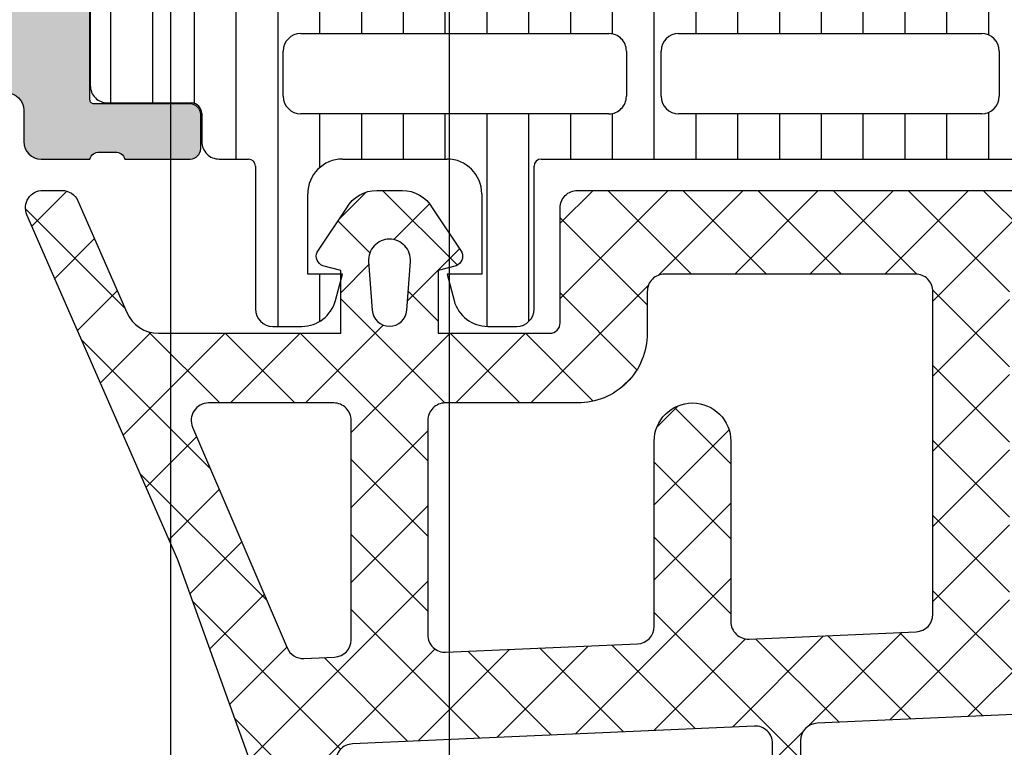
# Model space of a CAD drawing. Header units: millimetres. Extents: x 373037 to 682063, y 76092 to 274210.
# Tile 196 of 256: x 655059 to 655088, y 270400 to 270421. Entities that reach past the tile are written whole.
import ezdxf

# ---------------------------------------------------------------- set-up
doc = ezdxf.new("R2010")
doc.units = ezdxf.units.MM
doc.header["$LTSCALE"] = 100
doc.layers.add('PUDORYS', color=253, linetype='CONTINUOUS')

msp = doc.modelspace()

# ---------------------------------------------------------------- hatches: boundary and pattern name
at = {"layer": 'PUDORYS', "true_color": 0x939598}
h = msp.add_hatch(color=252, dxfattribs=at)
edge = h.paths.add_edge_path()
edge.add_arc((655049.3202230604, 270371.665060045), 0.5000674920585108, 180.0077324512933, 269.9922675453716)
edge.add_line((655049.320155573, 270371.1649925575), (655053.320155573, 270371.1649925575))
edge.add_arc((655053.3200880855, 270371.665060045), 0.5000674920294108, 270.0077324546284, 359.9922675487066)
edge.add_line((655053.820155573, 270371.6649925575), (655053.820155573, 270372.9650413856))
edge.add_arc((655053.3201186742, 270372.9650044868), 0.500036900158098, 0.004227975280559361, 89.9957720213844)
edge.add_line((655053.320155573, 270373.4650413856), (655052.820155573, 270373.4650413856))
edge.add_line((655052.820155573, 270373.4650413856), (655052.820155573, 270372.4650413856))
edge.add_line((655052.820155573, 270372.4650413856), (655051.320155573, 270372.4650413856))
edge.add_arc((655051.3201185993, 270373.4650044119), 0.9999630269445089, 179.9978814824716, 270.00211851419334, ccw=False)
edge.add_line((655050.320155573, 270373.4650413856), (655050.320155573, 270377.4650413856))
edge.add_arc((655051.3202324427, 270377.4649645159), 1.000076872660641, 90.00440397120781, 179.9955960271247, ccw=False)
edge.add_line((655051.320155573, 270378.4650413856), (655052.820155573, 270378.4650413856))
edge.add_line((655052.820155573, 270378.4650413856), (655052.820155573, 270377.4650413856))
edge.add_line((655052.820155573, 270377.4650413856), (655053.320155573, 270377.4650413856))
edge.add_arc((655053.3202130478, 270377.9649839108), 0.4999425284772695, 269.9934131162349, 360.0065868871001)
edge.add_line((655053.820155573, 270377.9650413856), (655053.820155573, 270380.7650291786))
edge.add_arc((655053.320155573, 270380.7650291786), 0.5, 0, 90)
edge.add_line((655053.320155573, 270381.2650291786), (655053.120155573, 270381.2650291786))
edge.add_arc((655053.120155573, 270380.7650291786), 0.5, 90, 180)
edge.add_line((655052.620155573, 270380.7650291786), (655052.620155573, 270380.2650291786))
edge.add_arc((655052.1201204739, 270380.2650642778), 0.5000351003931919, 270.0040217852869, 359.995978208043, ccw=False)
edge.add_line((655052.120155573, 270379.7650291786), (655051.3201525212, 270379.7650291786))
edge.add_arc((655051.3201690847, 270380.265045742), 0.5000165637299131, 180.0018979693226, 269.9981020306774, ccw=False)
edge.add_line((655050.8201525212, 270380.2650291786), (655050.8201525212, 270411.5650230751))
edge.add_line((655050.8201525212, 270411.5650230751), (655051.2525491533, 270417.6034806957))
edge.add_arc((655052.2517688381, 270417.5650246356), 0.999959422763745, 90, 177.7959971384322, ccw=False)
edge.add_line((655052.2517688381, 270418.5649840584), (655058.9202210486, 270418.5649840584))
edge.add_arc((655058.9202210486, 270418.0649840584), 0.5, 0, 90, ccw=False)
edge.add_line((655059.4202210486, 270418.0649840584), (655059.4202210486, 270417.1649840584))
edge.add_arc((655059.9202210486, 270417.1649840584), 0.5, 180, 270)
edge.add_line((655059.9202210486, 270416.6649840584), (655061.3202225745, 270416.6649840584))
edge.add_arc((655061.5877431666, 270416.5861476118), 0.2788950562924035, 88.83541062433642, 163.5801235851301, ccw=False)
edge.add_line((655061.5934115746, 270416.8649850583), (655062.0470055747, 270416.8649850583))
edge.add_arc((655062.0526662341, 270416.5861169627), 0.2789255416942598, 16.424594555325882, 91.16287007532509, ccw=False)
edge.add_line((655062.3202095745, 270416.6649840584), (655064.2002205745, 270416.6649840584))
edge.add_arc((655064.2002205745, 270416.9649840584), 0.3000000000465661, 270.0000000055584, 360)
edge.add_line((655064.5002205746, 270416.9649840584), (655064.5002205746, 270417.9449583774))
edge.add_arc((655064.2002205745, 270417.9449583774), 0.3000000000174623, 0, 89.99999999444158)
edge.add_line((655064.2002205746, 270418.2449583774), (655061.4402225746, 270418.2449583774))
edge.add_arc((655061.4402225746, 270418.3649583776), 0.1200000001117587, 180.0000000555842, 270, ccw=False)
edge.add_line((655061.3202225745, 270418.3649583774), (655061.3202225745, 270422.6649840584))
edge.add_arc((655061.8202225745, 270422.6649840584), 0.5, 90, 180, ccw=False)
edge.add_line((655061.8202225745, 270423.1649840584), (655062.5202225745, 270423.1649840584))
edge.add_line((655062.5202225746, 270423.1649840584), (655064.9130428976, 270421.7834886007))
edge.add_arc((655064.9821027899, 270421.9031038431), 0.1381197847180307, 240.0000000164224, 359.9999999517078)
edge.add_line((655065.1202225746, 270421.903103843), (655065.1202225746, 270425.6649840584))
edge.add_arc((655067.1202225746, 270425.6649840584), 2, 90, 180, ccw=False)
edge.add_line((655067.1202225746, 270427.6649840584), (655067.6882179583, 270427.6649840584))
edge.add_arc((655067.6882179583, 270428.1649840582), 0.4999999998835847, 269.9999999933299, 304.4790717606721)
edge.add_arc((655065.1407446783, 270431.8744826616), 5.000000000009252, 304.4790717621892, 354.6507719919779)
edge.add_arc((655069.9820959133, 270431.4268642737), 0.1381197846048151, 352.2975625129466, 480.0000000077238)
edge.add_line((655069.9130360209, 270431.546479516), (655067.5202156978, 270430.1649840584))
edge.add_line((655067.5202156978, 270430.1649840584), (655066.8202156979, 270430.1649840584))
edge.add_arc((655066.8202156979, 270430.6649840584), 0.5, 180, 270, ccw=False)
edge.add_line((655066.3202156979, 270430.6649840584), (655066.3202156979, 270434.9650097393))
edge.add_arc((655066.4402156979, 270434.9650097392), 0.1199999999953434, 90, 179.9999999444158, ccw=False)
edge.add_line((655066.4402156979, 270435.0850097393), (655069.2002136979, 270435.0850097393))
edge.add_arc((655069.2002136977, 270435.3850097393), 0.3000000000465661, 270.0000000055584, 360)
edge.add_line((655069.5002136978, 270435.3850097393), (655069.5002136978, 270436.3649840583))
edge.add_arc((655069.2002136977, 270436.3649840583), 0.3000000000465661, 0, 89.99999999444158)
edge.add_line((655069.2002136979, 270436.6649840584), (655067.3202026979, 270436.6649840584))
edge.add_arc((655067.0526593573, 270436.743851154), 0.2789255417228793, 268.83712991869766, 343.5754054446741, ccw=False)
edge.add_line((655067.0469986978, 270436.4649830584), (655066.5934046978, 270436.4649830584))
edge.add_arc((655066.5877362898, 270436.743820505), 0.2788950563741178, 196.4198764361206, 271.16458938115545, ccw=False)
edge.add_line((655066.3202156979, 270436.6649840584), (655063.3201572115, 270436.6649840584))
edge.add_line((655063.3201572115, 270436.6649840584), (655062.6200543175, 270435.9649116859))
edge.add_line((655062.6200543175, 270435.9649116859), (655062.6200543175, 270435.3649055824))
edge.add_line((655062.6200543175, 270435.3649055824), (655064.220060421, 270435.3649055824))
edge.add_arc((655064.2200509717, 270434.8648961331), 0.5000094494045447, 0.0010827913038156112, 89.9989172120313, ccw=False)
edge.add_line((655064.720060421, 270434.8649055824), (655064.720060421, 270434.4694775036))
edge.add_arc((655064.2200604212, 270434.4694775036), 0.4999999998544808, 344.999999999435, 360, ccw=False)
edge.add_line((655064.7030233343, 270434.340067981), (655064.3188145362, 270432.906181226))
edge.add_arc((655063.3528887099, 270433.1650002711), 1.000000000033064, 270.00000000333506, 345.00000000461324, ccw=False)
edge.add_line((655063.3528887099, 270432.1650002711), (655057.6200665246, 270432.1650002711))
edge.add_line((655057.6200665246, 270432.1650002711), (655057.6200665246, 270435.3649055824))
edge.add_line((655057.6200665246, 270435.3649055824), (655058.4200543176, 270435.3649055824))
edge.add_line((655058.4200543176, 270435.3649055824), (655058.4200543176, 270435.9649116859))
edge.add_line((655058.4200543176, 270435.9649116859), (655057.2076214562, 270436.6648933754))
edge.add_line((655057.2076214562, 270436.6648933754), (655056.1200665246, 270436.6648933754))
edge.add_line((655056.1200665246, 270436.6648933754), (655056.1200665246, 270421.6649840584))
edge.add_arc((655055.6200665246, 270421.6649840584), 0.5, 270.0000000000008, 360, ccw=False)
edge.add_line((655055.6200665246, 270421.1649840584), (655049.820155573, 270421.1649840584))
edge.add_arc((655049.820155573, 270420.1649840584), 1, 90, 180)
edge.add_line((655048.820155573, 270420.1649840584), (655048.820155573, 270371.6649925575))
edge = h.paths.add_edge_path(flags=16)
edge.add_line((655058.4200543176, 270430.5650002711), (655062.8200543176, 270430.5650002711))
edge.add_arc((655062.8200543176, 270430.0650002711), 0.5, 0, 90, ccw=False)
edge.add_line((655063.3200543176, 270430.0650002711), (655063.3200543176, 270425.6650002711))
edge.add_arc((655062.8200543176, 270425.6650002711), 0.5, 270.0000000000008, 360, ccw=False)
edge.add_line((655062.8200543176, 270425.1650002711), (655058.4200543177, 270425.1650002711))
edge.add_arc((655058.4200543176, 270425.6650002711), 0.5, 180, 270, ccw=False)
edge.add_line((655057.9200543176, 270425.6650002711), (655057.9200543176, 270430.0650002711))
edge.add_arc((655058.4200543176, 270430.0650002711), 0.5, 90, 180, ccw=False)
h = msp.add_hatch(dxfattribs=at)
h.set_pattern_fill('LINIE', color=252, scale=1.2, angle=90, style=0)
h.set_pattern_definition([(90, (679979.9212210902, 248347.5297934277), (-1.2, 7.347638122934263e-17), [])])
edge = h.paths.add_edge_path()
edge.add_arc((655064.2302388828, 270417.9741822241), 0.2999999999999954, 0.0020752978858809, 90.00207529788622, ccw=False)
edge.add_line((655064.5302388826, 270417.9741930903), (655064.530267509, 270417.1638617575))
edge.add_arc((655065.0302648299, 270417.1638771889), 0.4999973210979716, 180.0017683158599, 270.0023822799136)
edge.add_line((655065.0302856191, 270416.6638798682), (655065.8713578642, 270416.6625593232))
edge.add_arc((655065.8713578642, 270416.4625593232), 0.1999999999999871, 3.979039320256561e-13, 90.00000000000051, ccw=False)
edge.add_line((655066.0713578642, 270416.4625593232), (655066.0713578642, 270412.3625593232))
edge.add_arc((655066.5713578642, 270412.3625593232), 0.5000000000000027, 179.9999999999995, 269.9999999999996)
edge.add_line((655066.5713578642, 270411.8625593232), (655067.4021070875, 270411.8625593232))
edge.add_arc((655067.4021070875, 270412.8625593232), 0.9999999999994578, 270.0000000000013, 344.9999999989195)
edge.add_line((655068.3680329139, 270412.6037402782), (655068.5713578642, 270413.3625593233))
edge.add_line((655068.5713578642, 270413.3625593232), (655067.5713578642, 270413.3625593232))
edge.add_line((655067.5713578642, 270413.3625593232), (655067.5713578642, 270415.6625593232))
edge.add_arc((655068.5754843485, 270415.6608500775), 1.004127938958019, 90.23408772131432, 179.9024699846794, ccw=False)
edge.add_line((655068.5713818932, 270416.6649696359), (655071.5712602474, 270416.6649696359))
edge.add_arc((655071.5672318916, 270415.6608502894), 1.004127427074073, 0.097517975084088, 89.7701403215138, ccw=False)
edge.add_line((655072.5713578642, 270415.6625593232), (655072.5713578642, 270413.3625593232))
edge.add_line((655072.5713578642, 270413.3625593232), (655071.5713578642, 270413.3625593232))
edge.add_line((655071.5713578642, 270413.3625593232), (655071.7746828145, 270412.603740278))
edge.add_arc((655072.7406086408, 270412.8625593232), 1.000000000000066, 195.0000000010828, 269.9999999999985)
edge.add_line((655072.7406086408, 270411.8625593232), (655073.5713578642, 270411.8625593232))
edge.add_arc((655073.5713578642, 270412.3625593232), 0.4999999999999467, 270, 360)
edge.add_line((655074.0713578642, 270412.3625593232), (655074.0713578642, 270416.4625593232))
edge.add_arc((655074.2755309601, 270416.4608307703), 0.2041804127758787, 91.1558689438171, 179.5149389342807, ccw=False)
edge.add_line((655074.2714121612, 270416.6649696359), (655100.1127789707, 270416.6649925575))
edge.add_arc((655100.1127635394, 270417.1649898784), 0.4999973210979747, 270.0017683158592, 360.002382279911)
edge.add_line((655100.61276086, 270417.1650106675), (655100.6127322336, 270417.9753420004))
edge.add_arc((655100.9127322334, 270417.9753528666), 0.299999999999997, 90.0020752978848, 180.0020752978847, ccw=False)
edge.add_line((655100.9127213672, 270418.2753528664), (655103.3127197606, 270418.2751078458))
edge.add_arc((655103.31270429, 270418.775103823), 0.499995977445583, 270.0017728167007, 360.0023777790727)
edge.add_line((655103.812700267, 270418.7751245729), (655103.8125736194, 270422.2516660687))
edge.add_arc((655102.8227607, 270422.1093195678), 0.99999607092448, 8.183683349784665, 122.7290913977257)
edge.add_line((655102.2820953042, 270422.9505526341), (655099.998486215, 270421.6320002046))
edge.add_arc((655099.7484705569, 270422.0650038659), 0.5000000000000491, 270.00213520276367, 300.00207189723, ccw=False)
edge.add_line((655099.74848919, 270421.5650038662), (655065.3942204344, 270421.5639175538))
edge.add_arc((655065.3942028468, 270422.0639175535), 0.5000000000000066, 240.0020786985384, 270.0020153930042, ccw=False)
edge.add_line((655065.1442185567, 270421.6308957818), (655062.8605139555, 270422.9492827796))
edge.add_arc((655062.3199095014, 270422.108010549), 0.9999960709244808, 57.27505919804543, 171.8204672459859)
edge.add_line((655061.3300862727, 270422.2502853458), (655061.3302129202, 270418.7737438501))
edge.add_arc((655061.8302088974, 270418.7737593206), 0.4999959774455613, 180.0017728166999, 270.0023777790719)
edge.add_line((655061.8302296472, 270418.2737633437), (655064.2302280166, 270418.2741822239))
edge = h.paths.add_edge_path(flags=16)
edge.add_line((655088.4213516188, 270418.4644578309), (655088.4213516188, 270419.7644519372))
edge.add_arc((655088.9213479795, 270419.7644555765), 0.4999963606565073, 89.99958295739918, 180.0004170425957, ccw=False)
edge.add_line((655088.9213516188, 270420.2644519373), (655097.7713455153, 270420.2644519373))
edge.add_arc((655097.7713491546, 270419.7644555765), 0.4999963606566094, -0.0004170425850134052, 90.00041704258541, ccw=False)
edge.add_line((655098.2713455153, 270419.7644519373), (655098.2713455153, 270418.464457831))
edge.add_arc((655097.7713455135, 270418.4644412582), 0.5000000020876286, 270.0000002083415, 360.0018991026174, ccw=False)
edge.add_line((655097.7713455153, 270417.9644412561), (655088.9213516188, 270417.9644412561))
edge.add_arc((655088.9213516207, 270418.4644412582), 0.5000000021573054, 179.9981009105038, 269.9999997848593, ccw=False)
edge = h.paths.add_edge_path(flags=16)
edge.add_arc((655078.221345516, 270418.4644412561), 0.4999999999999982, 179.9999999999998, 270.000000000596, ccw=False)
edge.add_line((655077.721345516, 270418.4644412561), (655077.721345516, 270419.7644519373))
edge.add_arc((655078.221345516, 270419.7644519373), 0.4999999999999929, 89.99999999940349, 179.9999999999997, ccw=False)
edge.add_line((655078.221345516, 270420.2644519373), (655086.9213516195, 270420.2644519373))
edge.add_arc((655086.9213516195, 270419.7644519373), 0.5000000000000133, 1.1913243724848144e-09, 89.99999999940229, ccw=False)
edge.add_line((655087.4213516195, 270419.7644519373), (655087.4213516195, 270418.4644412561))
edge.add_arc((655086.9213516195, 270418.4644412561), 0.5000000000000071, 270.0000000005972, 360, ccw=False)
edge.add_line((655086.9213516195, 270417.9644412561), (655078.221345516, 270417.9644412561))
edge = h.paths.add_edge_path(flags=16)
edge.add_arc((655076.2213491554, 270419.7644555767), 0.4999963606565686, -0.00041704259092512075, 90.00041704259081, ccw=False)
edge.add_line((655076.721345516, 270419.7644519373), (655076.721345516, 270418.464457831))
edge.add_arc((655076.2213455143, 270418.4644412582), 0.5000000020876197, 270.00000020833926, 360.0018991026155, ccw=False)
edge.add_line((655076.221345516, 270417.9644412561), (655067.3713363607, 270417.9644412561))
edge.add_arc((655067.3713363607, 270418.4644259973), 0.4999847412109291, 179.9999999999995, 270.0000000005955, ccw=False)
edge.add_line((655066.8713516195, 270418.4644259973), (655066.8713516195, 270419.7644366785))
edge.add_arc((655067.3713668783, 270419.7644366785), 0.5000152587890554, 89.99999999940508, 180.0000000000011, ccw=False)
edge.add_line((655067.3713668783, 270420.2644519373), (655076.2213455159, 270420.2644519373))
h = msp.add_hatch(dxfattribs=at)
h.set_pattern_fill('ANSI37', color=252, scale=0.48, angle=-1.272221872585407e-14, style=0)
h.set_pattern_definition([(44.99999999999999, (655073.820155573, 270411.6649927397), (-1.077630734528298, 1.077630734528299), []), (135, (655073.820155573, 270411.6649927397), (-1.077630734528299, -1.077630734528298), [])])
edge = h.paths.add_edge_path(flags=16)
edge.add_line((655070.418878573, 270412.3292867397), (655070.518622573, 270413.7221407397))
edge.add_arc((655069.9201556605, 270413.7649982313), 0.5999995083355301, 355.9039194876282, 450.0000083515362)
edge.add_arc((655069.9201554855, 270413.7649982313), 0.5999995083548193, 89.99999164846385, 184.0960805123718)
edge.add_line((655069.321688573, 270413.7221407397), (655069.421432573, 270412.3292867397))
edge.add_arc((655069.9201555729, 270412.3650012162), 0.5000001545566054, 184.0960644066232, 355.9039355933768)
edge = h.paths.add_edge_path(flags=16)
edge.add_arc((655068.3201589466, 270409.1649931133), 0.4999996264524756, 359.9999571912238, 450.0000428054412)
edge.add_line((655068.320158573, 270409.6649927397), (655064.726473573, 270409.6649927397))
edge.add_arc((655064.726473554, 270409.1649924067), 0.5000003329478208, 89.9999978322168, 203.2180265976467)
edge.add_line((655064.266967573, 270408.9678767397), (655066.982845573, 270402.6367747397))
edge.add_arc((655067.4423509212, 270402.8338906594), 0.4999998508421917, 203.2180817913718, 272.5001106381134)
edge.add_line((655067.464161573, 270402.3343667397), (655068.3419685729, 270402.3726927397))
edge.add_arc((655068.3201590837, 270402.8722163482), 0.4999994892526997, 272.4999791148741, 360.0000448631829)
edge.add_line((655068.820158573, 270402.8722167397), (655068.820158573, 270409.1649927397))
edge = h.paths.add_edge_path(flags=16)
edge.add_line((655093.874077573, 270403.7568307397), (655098.022747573, 270412.6536837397))
edge.add_arc((655097.5695938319, 270412.8649928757), 0.4999998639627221, 334.9999920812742, 450.0000296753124)
edge.add_line((655097.569593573, 270413.3649927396), (655088.220158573, 270413.3649927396))
edge.add_arc((655088.2201581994, 270412.8649931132), 0.4999996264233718, 89.99995719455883, 180.0000428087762)
edge.add_line((655087.720158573, 270412.8649927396), (655087.720158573, 270403.7410697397))
edge.add_arc((655088.2201586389, 270403.7410699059), 0.5000000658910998, 180.000019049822, 272.5000272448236)
edge.add_line((655088.241968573, 270403.2415457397), (655093.442732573, 270403.4686157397))
edge.add_arc((655093.4209228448, 270403.9681411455), 0.5000012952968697, 272.4999974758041, 334.9999080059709)
edge = h.paths.add_edge_path(flags=16)
edge.add_arc((655085.0201589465, 270412.8649931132), 0.4999996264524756, 359.9999571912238, 450.0000428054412)
edge.add_line((655085.020158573, 270413.3649927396), (655077.8201585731, 270413.3649927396))
edge.add_arc((655077.8201581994, 270412.8649931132), 0.4999996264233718, 89.99995719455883, 180.0000428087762)
edge.add_line((655077.320158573, 270412.8649927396), (655077.320158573, 270411.6649927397))
edge.add_arc((655075.3201600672, 270411.6649912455), 1.999998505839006, -90.0000428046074, 4.2805441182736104e-05, ccw=False)
edge.add_line((655075.320158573, 270409.6649927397), (655071.520158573, 270409.6649927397))
edge.add_arc((655071.5201581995, 270409.1649931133), 0.4999996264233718, 89.99995719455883, 180.0000428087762)
edge.add_line((655071.020158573, 270409.1649927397), (655071.020158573, 270403.0119317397))
edge.add_arc((655071.520158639, 270403.011931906), 0.5000000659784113, 180.000019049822, 272.5000272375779)
edge.add_line((655071.541968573, 270402.5124077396), (655077.041968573, 270402.7525427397))
edge.add_arc((655077.0201590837, 270403.2520663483), 0.4999994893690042, 272.4999791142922, 360.0000448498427)
edge.add_line((655077.520158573, 270403.2520667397), (655077.520158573, 270408.5649927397))
edge.add_arc((655078.620158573, 270408.5649927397), 1.100000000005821, 0, 180, ccw=False)
edge.add_line((655079.720158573, 270408.5649927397), (655079.720158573, 270403.3917817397))
edge.add_arc((655080.2201586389, 270403.3917819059), 0.5000000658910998, 180.000019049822, 272.5000272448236)
edge.add_line((655080.241968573, 270402.8922577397), (655085.041968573, 270403.1018307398))
edge.add_arc((655085.0201590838, 270403.6013543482), 0.4999994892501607, 272.4999791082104, 360.0000448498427)
edge.add_line((655085.520158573, 270403.6013547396), (655085.520158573, 270412.8649927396))
edge = h.paths.add_edge_path()
edge.add_line((655100.233211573, 270411.4785357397), (655096.135362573, 270402.6906697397))
edge.add_ellipse((655093.4164372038, 270403.9585272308), major_axis=(-3.00000296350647, 0), ratio=1, start_angle=92.50005883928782, end_angle=154.9999693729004, ccw=False)
edge.add_line((655093.547298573, 270400.9613797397), (655092.8983485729, 270400.9330457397))
edge.add_ellipse((655092.9201580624, 270400.4335221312), major_axis=(-0.4999994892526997, 0), ratio=1, start_angle=-87.5000208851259, end_angle=4.486318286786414e-05)
edge.add_line((655092.420158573, 270400.4335217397), (655092.420158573, 270399.4649927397))
edge.add_ellipse((655092.3201586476, 270399.464992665), major_axis=(-0.09999992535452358, 0), ratio=1, start_angle=89.99995722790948, end_angle=180.0000428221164, ccw=False)
edge.add_line((655092.320158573, 270399.3649927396), (655091.720158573, 270399.3649927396))
edge.add_ellipse((655091.7201584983, 270399.464992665), major_axis=(-0.09999992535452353, 0), ratio=1, start_angle=-4.28221164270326e-05, end_angle=90.00004278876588, ccw=False)
edge.add_line((655091.6201585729, 270399.4649927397), (655091.6201585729, 270400.3680307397))
edge.add_ellipse((655091.120158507, 270400.3680305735), major_axis=(-0.5000000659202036, 0), ratio=1, start_angle=180.000019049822, end_angle=272.5000272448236)
edge.add_line((655091.098348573, 270400.8675547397), (655082.198054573, 270400.4737167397))
edge.add_ellipse((655082.2201586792, 270399.9742054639), major_axis=(-0.500000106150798, 0), ratio=1, start_angle=-87.46623077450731, end_angle=8.298944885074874e-05)
edge.add_line((655081.720158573, 270399.9742047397), (655081.720158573, 270399.3649927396))
edge.add_ellipse((655081.6201586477, 270399.3649926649), major_axis=(-0.0999999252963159, 0), ratio=1, start_angle=89.99995717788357, end_angle=180.0000428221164, ccw=False)
edge.add_line((655081.6201585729, 270399.2649927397), (655081.0201585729, 270399.2649927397))
edge.add_ellipse((655081.0201584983, 270399.3649926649), major_axis=(-0.09999992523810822, 0), ratio=1, start_angle=-4.2822116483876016e-05, end_angle=90.00004280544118, ccw=False)
edge.add_line((655080.920158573, 270399.3649927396), (655080.920158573, 270399.8945547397))
edge.add_ellipse((655080.4201580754, 270399.8945550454), major_axis=(-0.500000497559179, 0), ratio=1, start_angle=179.9999649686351, end_angle=272.5336979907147)
edge.add_line((655080.398054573, 270400.3940667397), (655068.857829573, 270399.8834107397))
edge.add_ellipse((655068.8796391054, 270399.383886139), major_axis=(-0.5000004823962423, 0), ratio=1, start_angle=-87.50002091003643, end_angle=3.217057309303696)
edge.add_line((655068.380426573, 270399.3558267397), (655068.668989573, 270394.2220837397))
edge.add_ellipse((655069.0794075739, 270394.3376391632), major_axis=(-0.4263754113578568, 0), ratio=1, start_angle=15.72485447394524, end_angle=159.2410276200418)
edge.add_line((655069.478102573, 270394.1865157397), (655069.476862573, 270394.4191187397))
edge.add_line((655069.4768625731, 270394.4191187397), (655069.178724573, 270396.3016977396))
edge.add_line((655069.178724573, 270396.3016977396), (655069.579150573, 270399.1509827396))
edge.add_ellipse((655069.876231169, 270399.109232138), major_axis=(-0.2999999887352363, 0), ratio=1, start_angle=235.4022536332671, end_angle=352.00025595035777, ccw=False)
edge.add_ellipse((655068.3431177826, 270396.8866610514), major_axis=(-3.000047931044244, 0), ratio=1, start_angle=161.9915754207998, end_angle=235.40235871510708, ccw=False)
edge.add_line((655071.196196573, 270395.9591757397), (655070.562620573, 270393.7042847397))
edge.add_ellipse((655069.787408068, 270393.8652142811), major_axis=(-0.791740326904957, 0), ratio=1, start_angle=96.79834625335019, end_angle=168.2723102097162, ccw=False)
edge.add_line((655069.881130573, 270393.0790407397), (655068.822920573, 270393.0778197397))
edge.add_ellipse((655068.9520448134, 270394.2569059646), major_axis=(-1.186135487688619, 0), ratio=1, start_angle=18.655576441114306, end_angle=83.75032184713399, ccw=False)
edge.add_line((655067.828230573, 270393.8774867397), (655066.733897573, 270397.1188267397))
edge.add_line((655066.733897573, 270397.1188267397), (655063.844119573, 270405.1686217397))
edge.add_line((655063.844119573, 270405.1686217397), (655059.511310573, 270415.0664987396))
edge.add_ellipse((655059.9703195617, 270415.2647688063), major_axis=(-0.5000002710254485, 0), ratio=1, start_angle=-89.93342362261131, end_angle=23.362049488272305, ccw=False)
edge.add_line((655059.969738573, 270415.7647687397), (655060.5164395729, 270415.7654037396))
edge.add_ellipse((655060.5170198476, 270415.2654036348), major_axis=(-0.5000004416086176, 0), ratio=1, start_angle=203.9208245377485, end_angle=270.06649452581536, ccw=False)
edge.add_line((655060.974073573, 270415.4681407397), (655062.375829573, 270412.2641377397))
edge.add_ellipse((655063.2919706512, 270412.6649920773), major_axis=(-0.9999993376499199, 0), ratio=1, start_angle=23.63161472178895, end_angle=90.0000528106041)
edge.add_line((655063.291971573, 270411.6649927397), (655068.519913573, 270411.6649927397))
edge.add_line((655068.519913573, 270411.6649927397), (655068.5199225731, 270413.4644717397))
edge.add_line((655068.519922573, 270413.4644717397), (655068.005121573, 270413.6024137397))
edge.add_ellipse((655068.1198868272, 270413.8795677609), major_axis=(-0.2999756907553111, 0), ratio=1, start_angle=-22.50356669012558, end_angle=67.50629974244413, ccw=False)
edge.add_line((655067.842752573, 270413.9943807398), (655068.691919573, 270415.2645077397))
edge.add_ellipse((655069.5577837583, 270414.76478697), major_axis=(-0.9997207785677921, 0), ratio=1, start_angle=269.9923881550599, end_angle=330.00923930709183, ccw=False)
edge.add_line((655069.557916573, 270415.7645077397), (655070.282277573, 270415.7644767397))
edge.add_ellipse((655070.2820695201, 270414.7647389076), major_axis=(-0.9997378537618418, 0), ratio=1, start_angle=209.9913249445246, end_angle=269.98807632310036, ccw=False)
edge.add_line((655071.147943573, 270415.2644767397), (655071.997110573, 270413.9943807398))
edge.add_ellipse((655071.7199630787, 270413.8795688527), major_axis=(-0.2999875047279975, 0), ratio=1, start_angle=112.49860381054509, end_angle=202.5024061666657, ccw=False)
edge.add_line((655071.834756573, 270413.6024137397), (655071.319940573, 270413.4644417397))
edge.add_line((655071.319940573, 270413.4644417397), (655071.319932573, 270411.6649927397))
edge.add_line((655071.319932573, 270411.6649927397), (655074.5201595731, 270411.6649927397))
edge.add_ellipse((655074.520159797, 270411.9649925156), major_axis=(-0.2999997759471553, 0), ratio=1, start_angle=89.99995720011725, end_angle=180.0000427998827)
edge.add_line((655074.820159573, 270411.9649927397), (655074.820159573, 270415.2649887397))
edge.add_ellipse((655075.3201591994, 270415.2649891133), major_axis=(-0.4999996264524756, 0), ratio=1, start_angle=-90.00004280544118, end_angle=4.280877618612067e-05, ccw=False)
edge.add_line((655075.320159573, 270415.7649887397), (655102.2177815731, 270415.7649887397))
edge.add_line((655102.2177815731, 270415.7649887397), (655103.112899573, 270414.2145967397))
edge.add_ellipse((655102.6798870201, 270413.9645966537), major_axis=(-0.4999999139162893, 0), ratio=1, start_angle=90.00006334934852, end_angle=210.0000170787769, ccw=False)
edge.add_line((655102.679887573, 270413.4645967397), (655102.679887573, 270411.7672257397))
edge.add_line((655102.679887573, 270411.7672257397), (655100.686365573, 270411.7672257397))
edge.add_ellipse((655100.6863652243, 270411.2672254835), major_axis=(-0.5000002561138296, 0), ratio=1, start_angle=269.9999600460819, end_angle=334.9998714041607)
h = msp.add_hatch(dxfattribs=at)
h.set_pattern_fill('ANSI37', color=252, scale=0.48, angle=-1.272221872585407e-14, style=0)
h.set_pattern_definition([(44.99999999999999, (655073.820155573, 270411.6649925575), (-1.077630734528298, 1.077630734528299), []), (135, (655073.820155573, 270411.6649925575), (-1.077630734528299, -1.077630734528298), [])])
edge = h.paths.add_edge_path(flags=16)
edge.add_line((655070.418878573, 270412.3292865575), (655070.518622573, 270413.7221405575))
edge.add_arc((655069.9201556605, 270413.7649980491), 0.5999995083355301, 355.9039194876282, 450.0000083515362)
edge.add_arc((655069.9201554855, 270413.7649980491), 0.5999995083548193, 89.99999164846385, 184.0960805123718)
edge.add_line((655069.321688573, 270413.7221405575), (655069.421432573, 270412.3292865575))
edge.add_arc((655069.9201555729, 270412.365001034), 0.5000001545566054, 184.0960644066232, 355.9039355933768)
edge = h.paths.add_edge_path(flags=16)
edge.add_arc((655068.3201589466, 270409.1649929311), 0.4999996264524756, 359.9999571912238, 450.0000428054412)
edge.add_line((655068.320158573, 270409.6649925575), (655064.726473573, 270409.6649925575))
edge.add_arc((655064.726473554, 270409.1649922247), 0.5000003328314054, 89.9999978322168, 203.2180266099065)
edge.add_line((655064.266967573, 270408.9678765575), (655066.982845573, 270402.6367745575))
edge.add_arc((655067.4423509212, 270402.8338904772), 0.4999998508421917, 203.2180817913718, 272.5001106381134)
edge.add_line((655067.464161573, 270402.3343665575), (655068.3419685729, 270402.3726925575))
edge.add_arc((655068.3201590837, 270402.8722161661), 0.4999994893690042, 272.4999791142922, 360.0000448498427)
edge.add_line((655068.820158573, 270402.8722165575), (655068.820158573, 270409.1649925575))
edge = h.paths.add_edge_path(flags=16)
edge.add_line((655093.874077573, 270403.7568305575), (655098.022747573, 270412.6536835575))
edge.add_arc((655097.5695938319, 270412.8649926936), 0.4999998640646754, 334.9999920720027, 450.0000296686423)
edge.add_line((655097.569593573, 270413.3649925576), (655088.220158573, 270413.3649925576))
edge.add_arc((655088.2201581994, 270412.8649929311), 0.4999996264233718, 89.99995719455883, 180.0000428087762)
edge.add_line((655087.720158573, 270412.8649925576), (655087.720158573, 270403.7410695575))
edge.add_arc((655088.2201586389, 270403.7410697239), 0.5000000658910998, 180.0000190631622, 272.5000272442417)
edge.add_line((655088.241968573, 270403.2415455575), (655093.442732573, 270403.4686155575))
edge.add_arc((655093.4209228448, 270403.9681409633), 0.5000012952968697, 272.4999974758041, 334.9999080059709)
edge = h.paths.add_edge_path(flags=16)
edge.add_arc((655085.0201589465, 270412.8649929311), 0.4999996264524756, 359.9999571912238, 450.0000428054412)
edge.add_line((655085.020158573, 270413.3649925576), (655077.8201585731, 270413.3649925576))
edge.add_arc((655077.8201581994, 270412.8649929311), 0.4999996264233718, 89.99995719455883, 180.0000428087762)
edge.add_line((655077.320158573, 270412.8649925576), (655077.320158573, 270411.6649925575))
edge.add_arc((655075.3201600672, 270411.6649910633), 1.999998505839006, -90.0000428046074, 4.2805441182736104e-05, ccw=False)
edge.add_line((655075.320158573, 270409.6649925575), (655071.520158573, 270409.6649925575))
edge.add_arc((655071.5201581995, 270409.1649929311), 0.4999996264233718, 89.99995719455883, 180.0000428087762)
edge.add_line((655071.020158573, 270409.1649925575), (655071.020158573, 270403.0119315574))
edge.add_arc((655071.5201586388, 270403.0119317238), 0.500000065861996, 180.0000190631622, 272.5000272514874)
edge.add_line((655071.541968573, 270402.5124075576), (655077.041968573, 270402.7525425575))
edge.add_arc((655077.0201590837, 270403.252066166), 0.4999994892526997, 272.4999791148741, 360.0000448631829)
edge.add_line((655077.520158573, 270403.2520665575), (655077.520158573, 270408.5649925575))
edge.add_arc((655078.620158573, 270408.5649925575), 1.100000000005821, 0, 180, ccw=False)
edge.add_line((655079.720158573, 270408.5649925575), (655079.720158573, 270403.3917815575))
edge.add_arc((655080.2201586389, 270403.3917817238), 0.5000000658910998, 180.0000190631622, 272.5000272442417)
edge.add_line((655080.241968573, 270402.8922575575), (655085.041968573, 270403.1018305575))
edge.add_arc((655085.0201590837, 270403.6013541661), 0.4999994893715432, 272.499979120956, 360.0000448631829)
edge.add_line((655085.520158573, 270403.6013545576), (655085.520158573, 270412.8649925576))
edge = h.paths.add_edge_path()
edge.add_line((655100.233211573, 270411.4785355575), (655096.135362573, 270402.6906695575))
edge.add_ellipse((655093.4164372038, 270403.9585270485), major_axis=(-3.00000296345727, 0), ratio=1, start_angle=92.50005883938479, end_angle=154.9999693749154, ccw=False)
edge.add_line((655093.547298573, 270400.9613795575), (655092.8983485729, 270400.9330455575))
edge.add_ellipse((655092.9201580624, 270400.4335219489), major_axis=(-0.4999994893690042, 0), ratio=1, start_angle=-87.50002088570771, end_angle=4.484984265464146e-05)
edge.add_line((655092.420158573, 270400.4335215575), (655092.420158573, 270399.4649925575))
edge.add_ellipse((655092.3201586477, 270399.4649924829), major_axis=(-0.09999992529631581, 0), ratio=1, start_angle=89.99995719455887, end_angle=180.0000427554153, ccw=False)
edge.add_line((655092.320158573, 270399.3649925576), (655091.720158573, 270399.3649925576))
edge.add_ellipse((655091.7201584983, 270399.4649924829), major_axis=(-0.09999992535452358, 0), ratio=1, start_angle=-4.2755415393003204e-05, end_angle=90.00004282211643, ccw=False)
edge.add_line((655091.6201585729, 270399.4649925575), (655091.6201585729, 270400.3680305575))
edge.add_ellipse((655091.120158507, 270400.3680303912), major_axis=(-0.5000000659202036, 0), ratio=1, start_angle=180.0000190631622, end_angle=272.5000272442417)
edge.add_line((655091.098348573, 270400.8675545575), (655082.198054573, 270400.4737165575))
edge.add_ellipse((655082.2201586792, 270399.9742052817), major_axis=(-0.500000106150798, 0), ratio=1, start_angle=-87.46623077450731, end_angle=8.298944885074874e-05)
edge.add_line((655081.720158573, 270399.9742045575), (655081.720158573, 270399.3649925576))
edge.add_ellipse((655081.6201586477, 270399.3649924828), major_axis=(-0.09999992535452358, 0), ratio=1, start_angle=89.99995721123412, end_angle=180.0000428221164, ccw=False)
edge.add_line((655081.6201585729, 270399.2649925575), (655081.0201585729, 270399.2649925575))
edge.add_ellipse((655081.0201584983, 270399.3649924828), major_axis=(-0.09999992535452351, 0), ratio=1, start_angle=-4.28221164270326e-05, end_angle=90.00004277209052, ccw=False)
edge.add_line((655080.920158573, 270399.3649925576), (655080.920158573, 270399.8945545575))
edge.add_ellipse((655080.4201580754, 270399.8945548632), major_axis=(-0.500000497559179, 0), ratio=1, start_angle=179.9999649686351, end_angle=272.5336979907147)
edge.add_line((655080.398054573, 270400.3940665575), (655068.857829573, 270399.8834105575))
edge.add_ellipse((655068.8796391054, 270399.3838859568), major_axis=(-0.5000004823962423, 0), ratio=1, start_angle=-87.50002091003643, end_angle=3.217057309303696)
edge.add_line((655068.380426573, 270399.3558265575), (655068.668989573, 270394.2220835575))
edge.add_ellipse((655069.0794075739, 270394.3376389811), major_axis=(-0.4263754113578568, 0), ratio=1, start_angle=15.72485447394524, end_angle=159.2410276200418)
edge.add_line((655069.478102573, 270394.1865155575), (655069.476862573, 270394.4191185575))
edge.add_line((655069.4768625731, 270394.4191185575), (655069.178724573, 270396.3016975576))
edge.add_line((655069.178724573, 270396.3016975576), (655069.579150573, 270399.1509825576))
edge.add_ellipse((655069.8762311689, 270399.109231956), major_axis=(-0.299999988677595, 0), ratio=1, start_angle=235.4022536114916, end_angle=352.00025594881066, ccw=False)
edge.add_ellipse((655068.3431177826, 270396.8866608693), major_axis=(-3.000047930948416, 0), ratio=1, start_angle=161.9915754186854, end_angle=235.4023587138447, ccw=False)
edge.add_line((655071.196196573, 270395.9591755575), (655070.562620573, 270393.7042845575))
edge.add_ellipse((655069.787408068, 270393.8652140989), major_axis=(-0.791740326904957, 0), ratio=1, start_angle=96.79834625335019, end_angle=168.2723102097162, ccw=False)
edge.add_line((655069.881130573, 270393.0790405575), (655068.822920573, 270393.0778195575))
edge.add_ellipse((655068.9520448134, 270394.2569057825), major_axis=(-1.186135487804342, 0), ratio=1, start_angle=18.655576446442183, end_angle=83.75032184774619, ccw=False)
edge.add_line((655067.828230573, 270393.8774865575), (655066.733897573, 270397.1188265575))
edge.add_line((655066.733897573, 270397.1188265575), (655063.844119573, 270405.1686215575))
edge.add_line((655063.844119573, 270405.1686215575), (655059.511310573, 270415.0664985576))
edge.add_ellipse((655059.9703195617, 270415.2647686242), major_axis=(-0.5000002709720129, 0), ratio=1, start_angle=-89.93342362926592, end_angle=23.362049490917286, ccw=False)
edge.add_line((655059.969738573, 270415.7647685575), (655060.5164395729, 270415.7654035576))
edge.add_ellipse((655060.5170198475, 270415.2654034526), major_axis=(-0.5000004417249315, 0), ratio=1, start_angle=203.9208245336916, end_angle=270.0664945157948, ccw=False)
edge.add_line((655060.974073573, 270415.4681405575), (655062.375829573, 270412.2641375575))
edge.add_ellipse((655063.2919706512, 270412.6649918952), major_axis=(-0.9999993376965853, 0), ratio=1, start_angle=23.63161472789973, end_angle=90.00005281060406)
edge.add_line((655063.291971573, 270411.6649925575), (655068.519913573, 270411.6649925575))
edge.add_line((655068.519913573, 270411.6649925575), (655068.5199225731, 270413.4644715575))
edge.add_line((655068.519922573, 270413.4644715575), (655068.005121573, 270413.6024135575))
edge.add_ellipse((655068.1198868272, 270413.8795675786), major_axis=(-0.2999756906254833, 0), ratio=1, start_angle=-22.503566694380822, end_angle=67.50629974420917, ccw=False)
edge.add_line((655067.842752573, 270413.9943805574), (655068.691919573, 270415.2645075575))
edge.add_ellipse((655069.5577837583, 270414.7647867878), major_axis=(-0.9997207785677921, 0), ratio=1, start_angle=269.9923881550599, end_angle=330.00923930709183, ccw=False)
edge.add_line((655069.557916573, 270415.7645075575), (655070.282277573, 270415.7644765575))
edge.add_ellipse((655070.2820695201, 270414.7647387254), major_axis=(-0.9997378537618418, 0), ratio=1, start_angle=209.9913249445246, end_angle=269.98807632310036, ccw=False)
edge.add_line((655071.147943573, 270415.2644765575), (655071.997110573, 270413.9943805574))
edge.add_ellipse((655071.7199630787, 270413.8795686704), major_axis=(-0.2999875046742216, 0), ratio=1, start_angle=112.4986038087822, end_angle=202.5024061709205, ccw=False)
edge.add_line((655071.834756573, 270413.6024135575), (655071.319940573, 270413.4644415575))
edge.add_line((655071.319940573, 270413.4644415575), (655071.319932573, 270411.6649925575))
edge.add_line((655071.319932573, 270411.6649925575), (655074.5201595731, 270411.6649925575))
edge.add_ellipse((655074.520159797, 270411.9649923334), major_axis=(-0.2999997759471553, 0), ratio=1, start_angle=89.99995720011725, end_angle=180.0000427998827)
edge.add_line((655074.820159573, 270411.9649925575), (655074.820159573, 270415.2649885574))
edge.add_ellipse((655075.3201591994, 270415.264988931), major_axis=(-0.4999996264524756, 0), ratio=1, start_angle=-90.00004280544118, end_angle=4.280877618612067e-05, ccw=False)
edge.add_line((655075.320159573, 270415.7649885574), (655102.2177815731, 270415.7649885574))
edge.add_line((655102.2177815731, 270415.7649885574), (655103.112899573, 270414.2145965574))
edge.add_ellipse((655102.6798870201, 270413.9645964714), major_axis=(-0.4999999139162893, 0), ratio=1, start_angle=90.00006334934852, end_angle=210.0000170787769, ccw=False)
edge.add_line((655102.679887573, 270413.4645965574), (655102.679887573, 270411.7672255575))
edge.add_line((655102.679887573, 270411.7672255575), (655100.686365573, 270411.7672255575))
edge.add_ellipse((655100.6863652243, 270411.2672253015), major_axis=(-0.5000002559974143, 0), ratio=1, start_angle=269.9999600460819, end_angle=334.9998714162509)

# ---------------------------------------------------------------- linework, layer by layer
at = {"layer": 'PUDORYS', "color": 252, "true_color": 0x939598}
for p, q in [((655061.3300862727, 270422.2502853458), (655061.3302129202, 270418.7737438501)), ((655067.3713668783, 270420.2644519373), (655076.221345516, 270420.2644519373)), ((655078.221345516, 270420.2644519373), (655086.9213516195, 270420.2644519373)), ((655066.8713516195, 270418.4644259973), (655066.8713516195, 270419.7644366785)), ((655076.721345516, 270419.7644519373), (655076.721345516, 270418.464457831)), ((655077.721345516, 270418.4644412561), (655077.721345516, 270419.7644519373)), ((655087.4213516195, 270419.7644519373), (655087.4213516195, 270418.4644412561)), ((655061.8302296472, 270418.2737633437), (655064.2302280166, 270418.2741822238)), ((655064.5302388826, 270417.9741930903), (655064.530267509, 270417.1638617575)), ((655076.221345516, 270417.9644412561), (655067.3713363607, 270417.9644412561)), ((655086.9213516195, 270417.9644412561), (655078.221345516, 270417.9644412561)), ((655065.0302856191, 270416.6638798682), (655065.8713578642, 270416.6625593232)), ((655066.0713578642, 270416.4625593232), (655066.0713578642, 270412.3625593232)), ((655068.5713818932, 270416.6649696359), (655071.5712602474, 270416.6649696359)), ((655074.0713578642, 270412.3625593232), (655074.0713578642, 270416.4625593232)), ((655074.2714121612, 270416.6649696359), (655100.1127789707, 270416.6649925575)), ((655067.5713578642, 270413.3625593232), (655067.5713578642, 270415.6625593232)), ((655072.5713578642, 270415.6625593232), (655072.5713578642, 270413.3625593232)), ((655068.5713578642, 270413.3625593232), (655067.5713578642, 270413.3625593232)), ((655068.3680329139, 270412.6037402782), (655068.5713578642, 270413.3625593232)), ((655072.5713578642, 270413.3625593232), (655071.5713578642, 270413.3625593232)), ((655071.5713578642, 270413.3625593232), (655071.7746828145, 270412.6037402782)), ((655066.5713578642, 270411.8625593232), (655067.4021070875, 270411.8625593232)), ((655072.7406086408, 270411.8625593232), (655073.5713578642, 270411.8625593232))]:
    msp.add_line(p, q, dxfattribs=at)
at = {"layer": 'PUDORYS', "color": 252, "ltscale": 15, "true_color": 0x939598}
for points in [[(655063.636877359, 249619.1544343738), (681589.639597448, 249619.1544343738), (681589.639597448, 273245.1544306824), (655063.636877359, 273245.1544306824)], [(681581.6396141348, 273237.1544306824), (655071.6368773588, 273237.1544306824), (655071.6368773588, 249627.1544343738), (681581.6396141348, 249627.1544343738)]]:
    msp.add_lwpolyline(points, close=True, dxfattribs=at)
at = {"layer": 'PUDORYS', "color": 252, "true_color": 0x939598}
msp.add_lwpolyline([(655058.9202210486, 270418.5649840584, -0.4142135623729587), (655059.4202210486, 270418.0649840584), (655059.4202210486, 270417.1649840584, 0.4142135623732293), (655059.9202210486, 270416.6649840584), (655061.3202225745, 270416.6649840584, -0.3382124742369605), (655061.5934115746, 270416.8649850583), (655062.0470055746, 270416.8649850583, -0.33818117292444), (655062.3202095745, 270416.6649840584), (655064.2002205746, 270416.6649840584, 0.414213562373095), (655064.5002205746, 270416.9649840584), (655064.5002205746, 270417.9449583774, 0.414213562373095), (655064.2002205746, 270418.2449583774), (655061.4402225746, 270418.2449583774, -0.414213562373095), (655061.3202225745, 270418.3649583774), (655061.3202225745, 270422.6649840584, -0.414213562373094)], format="xyb", dxfattribs=at)
at = {"layer": 'PUDORYS', "color": 252, "true_color": 0x939598, "extrusion": (0, 0, -1)}
for points in [[(-655066.733897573, 270397.1188267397), (-655063.844119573, 270405.1686217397), (-655059.511310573, 270415.0664987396), (-655059.511310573, 270415.0664987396, 0.538982), (-655059.969738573, 270415.7647687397), (-655060.516439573, 270415.7654037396), (-655060.516439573, 270415.7654037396, 0.296905), (-655060.974073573, 270415.4681407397), (-655062.375829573, 270412.2641377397), (-655062.375829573, 270412.2641377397, -0.297963), (-655063.291971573, 270411.6649927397), (-655068.519913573, 270411.6649927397), (-655068.519922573, 270413.4644717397), (-655068.005121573, 270413.6024137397), (-655068.005121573, 270413.6024137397, 0.414264), (-655067.842752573, 270413.9943807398), (-655068.691919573, 270415.2645077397), (-655068.691919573, 270415.2645077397, 0.268028), (-655069.557916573, 270415.7645077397), (-655070.282277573, 270415.7644767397), (-655070.282277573, 270415.7644767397, 0.267934), (-655071.147943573, 270415.2644767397), (-655071.997110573, 270413.9943807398), (-655071.997110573, 270413.9943807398, 0.414233), (-655071.834756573, 270413.6024137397), (-655071.319940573, 270413.4644417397), (-655071.319932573, 270411.6649927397), (-655074.5201595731, 270411.6649927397), (-655074.5201595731, 270411.6649927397, -0.414214), (-655074.820159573, 270411.9649927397), (-655074.820159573, 270415.2649887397), (-655074.820159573, 270415.2649887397, 0.414214), (-655075.320159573, 270415.7649887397), (-655102.2177815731, 270415.7649887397)], [(-655066.733897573, 270397.1188265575), (-655063.844119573, 270405.1686215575), (-655059.511310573, 270415.0664985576), (-655059.511310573, 270415.0664985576, 0.538982), (-655059.969738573, 270415.7647685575), (-655060.516439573, 270415.7654035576), (-655060.516439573, 270415.7654035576, 0.296905), (-655060.974073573, 270415.4681405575), (-655062.375829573, 270412.2641375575), (-655062.375829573, 270412.2641375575, -0.297963), (-655063.291971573, 270411.6649925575), (-655068.519913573, 270411.6649925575), (-655068.519922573, 270413.4644715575), (-655068.005121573, 270413.6024135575), (-655068.005121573, 270413.6024135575, 0.414264), (-655067.842752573, 270413.9943805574), (-655068.691919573, 270415.2645075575), (-655068.691919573, 270415.2645075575, 0.268028), (-655069.557916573, 270415.7645075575), (-655070.282277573, 270415.7644765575), (-655070.282277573, 270415.7644765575, 0.267934), (-655071.147943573, 270415.2644765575), (-655071.997110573, 270413.9943805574), (-655071.997110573, 270413.9943805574, 0.414233), (-655071.834756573, 270413.6024135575), (-655071.319940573, 270413.4644415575), (-655071.319932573, 270411.6649925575), (-655074.5201595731, 270411.6649925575), (-655074.5201595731, 270411.6649925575, -0.414214), (-655074.820159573, 270411.9649925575), (-655074.820159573, 270415.2649885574), (-655074.820159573, 270415.2649885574, 0.414214), (-655075.320159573, 270415.7649885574), (-655102.2177815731, 270415.7649885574)], [(-655091.6201585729, 270399.4649927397), (-655091.6201585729, 270400.3680307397), (-655091.6201585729, 270400.3680307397, -0.427052), (-655091.098348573, 270400.8675547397), (-655082.198054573, 270400.4737167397), (-655082.198054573, 270400.4737167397, -0.40132), (-655081.720158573, 270399.9742047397), (-655081.720158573, 270399.3649927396)], [(-655091.6201585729, 270399.4649925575), (-655091.6201585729, 270400.3680305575), (-655091.6201585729, 270400.3680305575, -0.427052), (-655091.098348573, 270400.8675545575), (-655082.198054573, 270400.4737165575), (-655082.198054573, 270400.4737165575, -0.40132), (-655081.720158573, 270399.9742045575), (-655081.720158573, 270399.3649925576)], [(-655080.920158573, 270399.3649927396), (-655080.920158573, 270399.8945547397), (-655080.920158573, 270399.8945547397, -0.427226), (-655080.398054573, 270400.3940667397), (-655068.857829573, 270399.8834107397), (-655068.857829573, 270399.8834107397, -0.417884), (-655068.380426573, 270399.3558267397)], [(-655080.920158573, 270399.3649925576), (-655080.920158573, 270399.8945545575), (-655080.920158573, 270399.8945545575, -0.427226), (-655080.398054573, 270400.3940665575), (-655068.857829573, 270399.8834105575), (-655068.857829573, 270399.8834105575, -0.417884), (-655068.380426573, 270399.3558265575)]]:
    msp.add_lwpolyline(points, format="xyb", dxfattribs=at)
at = {"layer": 'PUDORYS', "color": 252, "true_color": 0x939598}
for points in [[(655070.418878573, 270412.3292867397), (655070.518622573, 270413.7221407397), (655070.518622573, 270413.7221407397, 0.435311), (655069.9201555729, 270414.3649977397, 0.435311), (655069.321688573, 270413.7221407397), (655069.421432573, 270412.3292867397), (655069.421432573, 270412.3292867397, 0.930949), (655070.418878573, 270412.3292867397)], [(655070.418878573, 270412.3292865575), (655070.518622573, 270413.7221405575), (655070.518622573, 270413.7221405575, 0.435311), (655069.9201555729, 270414.3649975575, 0.435311), (655069.321688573, 270413.7221405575), (655069.421432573, 270412.3292865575), (655069.421432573, 270412.3292865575, 0.930949), (655070.418878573, 270412.3292865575)], [(655085.520158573, 270412.8649927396, 0.414214), (655085.020158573, 270413.3649927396), (655077.820158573, 270413.3649927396), (655077.820158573, 270413.3649927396, 0.414214), (655077.320158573, 270412.8649927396), (655077.320158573, 270411.6649927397), (655077.320158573, 270411.6649927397, -0.414214), (655075.320158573, 270409.6649927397), (655071.520158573, 270409.6649927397), (655071.520158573, 270409.6649927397, 0.414214), (655071.020158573, 270409.1649927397), (655071.020158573, 270403.0119317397), (655071.020158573, 270403.0119317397, 0.427052), (655071.541968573, 270402.5124077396), (655077.041968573, 270402.7525427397), (655077.041968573, 270402.7525427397, 0.401491), (655077.520158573, 270403.2520667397), (655077.520158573, 270408.5649927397), (655077.520158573, 270408.5649927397, -1), (655079.720158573, 270408.5649927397), (655079.720158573, 270403.3917817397), (655079.720158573, 270403.3917817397, 0.427052), (655080.241968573, 270402.8922577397), (655085.041968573, 270403.1018307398), (655085.041968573, 270403.1018307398, 0.401491), (655085.520158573, 270403.6013547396), (655085.520158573, 270412.8649927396)], [(655085.520158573, 270412.8649925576, 0.414214), (655085.020158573, 270413.3649925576), (655077.820158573, 270413.3649925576), (655077.820158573, 270413.3649925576, 0.414214), (655077.320158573, 270412.8649925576), (655077.320158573, 270411.6649925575), (655077.320158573, 270411.6649925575, -0.414214), (655075.320158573, 270409.6649925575), (655071.520158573, 270409.6649925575), (655071.520158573, 270409.6649925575, 0.414214), (655071.020158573, 270409.1649925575), (655071.020158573, 270403.0119315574), (655071.020158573, 270403.0119315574, 0.427052), (655071.541968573, 270402.5124075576), (655077.041968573, 270402.7525425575), (655077.041968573, 270402.7525425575, 0.401491), (655077.520158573, 270403.2520665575), (655077.520158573, 270408.5649925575), (655077.520158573, 270408.5649925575, -1), (655079.720158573, 270408.5649925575), (655079.720158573, 270403.3917815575), (655079.720158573, 270403.3917815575, 0.427052), (655080.241968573, 270402.8922575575), (655085.041968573, 270403.1018305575), (655085.041968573, 270403.1018305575, 0.401491), (655085.520158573, 270403.6013545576), (655085.520158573, 270412.8649925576)], [(655068.820158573, 270409.1649927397, 0.414214), (655068.320158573, 270409.6649927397), (655064.726473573, 270409.6649927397), (655064.726473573, 270409.6649927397, 0.538546), (655064.266967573, 270408.9678767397), (655066.982845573, 270402.6367747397), (655066.982845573, 270402.6367747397, 0.311858), (655067.464161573, 270402.3343667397), (655068.3419685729, 270402.3726927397), (655068.3419685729, 270402.3726927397, 0.401491), (655068.820158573, 270402.8722167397), (655068.820158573, 270409.1649927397)], [(655068.820158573, 270409.1649925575, 0.414214), (655068.320158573, 270409.6649925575), (655064.726473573, 270409.6649925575), (655064.726473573, 270409.6649925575, 0.538546), (655064.266967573, 270408.9678765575), (655066.982845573, 270402.6367745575), (655066.982845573, 270402.6367745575, 0.311858), (655067.464161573, 270402.3343665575), (655068.3419685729, 270402.3726925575), (655068.3419685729, 270402.3726925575, 0.401491), (655068.820158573, 270402.8722165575), (655068.820158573, 270409.1649925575)]]:
    msp.add_lwpolyline(points, format="xyb", close=True, dxfattribs=at)
for centre, radius, start, end in [((655067.3713668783, 270419.7644366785), 0.500015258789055, 90, 180), ((655076.2213491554, 270419.7644555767), 0.4999963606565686, 359.9995829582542, 90.00041704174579), ((655078.221345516, 270419.7644519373), 0.4999999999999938, 90, 180), ((655086.9213516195, 270419.7644519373), 0.5000000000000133, 0, 90), ((655061.8302088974, 270418.7737593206), 0.4999959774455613, 180.0017728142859, 270.0023777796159), ((655067.3713363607, 270418.4644259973), 0.4999847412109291, 180, 270), ((655076.2213455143, 270418.4644412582), 0.5000000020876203, 270.0000002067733, 0.001899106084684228), ((655078.221345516, 270418.4644412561), 0.4999999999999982, 180, 270), ((655086.9213516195, 270418.4644412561), 0.5000000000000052, 270, 0), ((655064.2302388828, 270417.9741822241), 0.2999999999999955, 0.00207529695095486, 90.00207529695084), ((655065.0302648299, 270417.1638771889), 0.4999973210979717, 180.0017683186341, 270.0023822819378), ((655065.8713578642, 270416.4625593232), 0.1999999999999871, 0, 90), ((655068.5754843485, 270415.6608500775), 1.004127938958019, 90.23408772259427, 179.9024699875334), ((655071.5672318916, 270415.6608502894), 1.004127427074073, 0.0975179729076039, 89.77014031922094), ((655074.2755309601, 270416.4608307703), 0.2041804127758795, 91.15586894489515, 179.5149389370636), ((655067.4021070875, 270412.8625593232), 0.9999999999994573, 270, 344.9999999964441), ((655072.7406086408, 270412.8625593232), 1.000000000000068, 195.0000000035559, 270), ((655066.5713578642, 270412.3625593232), 0.500000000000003, 180, 270), ((655073.5713578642, 270412.3625593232), 0.4999999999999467, 270, 0)]:
    msp.add_arc(centre, radius, start, end, dxfattribs=at)

doc.saveas('drawing.dxf')
